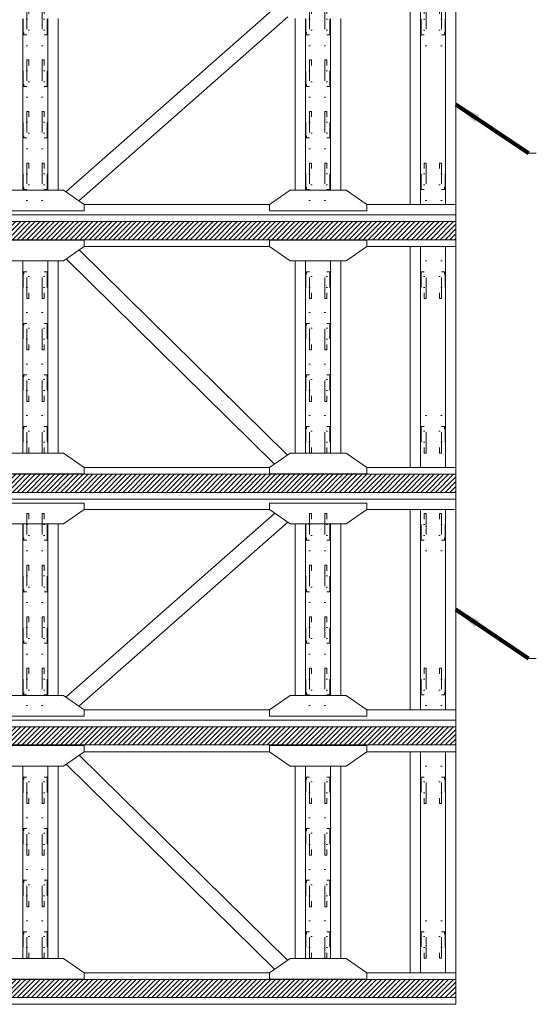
# Model space of a CAD drawing. Header units: millimetres. Extents: x -91343 to -63338, y -767328 to -747548.
# Tile 29 of 42: x -66773 to -65102, y -760061 to -756881. Entities that reach past the tile are written whole.
import ezdxf

# ---------------------------------------------------------------- set-up
doc = ezdxf.new("R2010")
doc.units = ezdxf.units.MM
doc.header["$MEASUREMENT"] = 0
doc.linetypes.add('DGN Style 6', pattern=[753.433768, 0.396127, -158.450845, 277.288979, -158.450845, 0.396127, -158.450845])
doc.styles.add('Style-ENGINEERING_0', font='ENGINEERING.shx')
doc.dimstyles.new('MetricMM', dxfattribs={"dimtxt": 3, "dimasz": 3, "dimexe": 1.5, "dimexo": 1.5, "dimgap": 1.5, "dimtad": 1, "dimdec": 0, "dimzin": 7, "dimtxsty": 'Style-ENGINEERING_0', "dimcen": 0.09, "dimclrd": 1, "dimclre": 1, "dimclrt": 7, "dimadec": 0, "dimazin": 3, "dimtfac": 1, "dimtdec": 0, "dimtofl": 0, "dimtmove": 0, "dimatfit": 3, "dimfxl": 1, "dimtzin": 7, "dimlwd": -1, "dimlwe": 0, "dimarcsym": 0})
pattern_1 = [(45, (-3888.397, 1457.552), (23.33452, -23.33452), [])]
pattern_2 = [(45, (-3888.397, -992.448), (23.33452, -23.33452), [])]

# ---------------------------------------------------------------- blocks, each defined once
blk = doc.blocks.new('*U945')
at = {"color": 7, "linetype": 'DGN Style 6', "lineweight": 0, "flags": 128}
for points in [[(-76.2, 118.5), (76.2, 118.5), (76.2, 113.5), (-76.2, 113.5), (-76.2, 118.5)], [(-181.2, 65), (181.2, 65), (181.2, 85), (-181.2, 85), (-181.2, 65)], [(-181.2, -85), (181.2, -85), (181.2, -65), (-181.2, -65), (-181.2, -85)], [(-76.2, -113.5), (76.2, -113.5), (76.2, -118.5), (-76.2, -118.5), (-76.2, -113.5)]]:
    blk.add_lwpolyline(points, close=True, dxfattribs=at)
for points in [[(76.2, 85), (76.2, 113.5), (-76.2, 113.5), (-76.2, 85)], [(-159, 65), (-159, -65)], [(159, -65), (159, 65)], [(76.2, -85), (76.2, -113.5), (-76.2, -113.5), (-76.2, -85)]]:
    blk.add_lwpolyline(points, dxfattribs=at)
blk = doc.blocks.new('*U946')
at = {"color": 7, "linetype": 'DGN Style 6', "lineweight": 0, "flags": 128}
for points in [[(-76.2, 118.5), (76.2, 118.5), (76.2, 113.5), (-76.2, 113.5), (-76.2, 118.5)], [(-181.2, 65), (181.2, 65), (181.2, 85), (-181.2, 85), (-181.2, 65)], [(-181.2, -85), (181.2, -85), (181.2, -65), (-181.2, -65), (-181.2, -85)], [(-76.2, -113.5), (76.2, -113.5), (76.2, -118.5), (-76.2, -118.5), (-76.2, -113.5)]]:
    blk.add_lwpolyline(points, close=True, dxfattribs=at)
for points in [[(76.2, 85), (76.2, 113.5), (-76.2, 113.5), (-76.2, 85)], [(-159, 65), (-159, -65)], [(159, -65), (159, 65)], [(76.2, -85), (76.2, -113.5), (-76.2, -113.5), (-76.2, -85)]]:
    blk.add_lwpolyline(points, dxfattribs=at)
blk = doc.blocks.new('*U947')
at = {"color": 7, "linetype": 'DGN Style 6', "lineweight": 0, "extrusion": (0, 0, -1), "flags": 128}
for points in [[(76.2, 118.5), (-76.2, 118.5), (-76.2, 113.5), (76.2, 113.5), (76.2, 118.5)], [(181.2, 65), (-181.2, 65), (-181.2, 85), (181.2, 85), (181.2, 65)], [(181.2, -85), (-181.2, -85), (-181.2, -65), (181.2, -65), (181.2, -85)], [(76.2, -113.5), (-76.2, -113.5), (-76.2, -118.5), (76.2, -118.5), (76.2, -113.5)]]:
    blk.add_lwpolyline(points, close=True, dxfattribs=at)
for points in [[(-76.2, 85), (-76.2, 113.5), (76.2, 113.5), (76.2, 85)], [(159, 65), (159, -65)], [(-159, -65), (-159, 65)], [(-76.2, -85), (-76.2, -113.5), (76.2, -113.5), (76.2, -85)]]:
    blk.add_lwpolyline(points, dxfattribs=at)
blk = doc.blocks.new('*U948')
at = {"color": 7, "linetype": 'DGN Style 6', "lineweight": 0, "extrusion": (0, 0, -1), "flags": 128}
for points in [[(76.2, 118.5), (-76.2, 118.5), (-76.2, 113.5), (76.2, 113.5), (76.2, 118.5)], [(181.2, 65), (-181.2, 65), (-181.2, 85), (181.2, 85), (181.2, 65)], [(181.2, -85), (-181.2, -85), (-181.2, -65), (181.2, -65), (181.2, -85)], [(76.2, -113.5), (-76.2, -113.5), (-76.2, -118.5), (76.2, -118.5), (76.2, -113.5)]]:
    blk.add_lwpolyline(points, close=True, dxfattribs=at)
for points in [[(-76.2, 85), (-76.2, 113.5), (76.2, 113.5), (76.2, 85)], [(159, 65), (159, -65)], [(-159, -65), (-159, 65)], [(-76.2, -85), (-76.2, -113.5), (76.2, -113.5), (76.2, -85)]]:
    blk.add_lwpolyline(points, dxfattribs=at)
blk = doc.blocks.new('*U949')
at = {"color": 7, "linetype": 'DGN Style 6', "lineweight": 0, "extrusion": (0, 0, -1), "flags": 128}
for points in [[(76.2, 118.5), (-76.2, 118.5), (-76.2, 113.5), (76.2, 113.5), (76.2, 118.5)], [(181.2, 65), (-181.2, 65), (-181.2, 85), (181.2, 85), (181.2, 65)], [(181.2, -85), (-181.2, -85), (-181.2, -65), (181.2, -65), (181.2, -85)], [(76.2, -113.5), (-76.2, -113.5), (-76.2, -118.5), (76.2, -118.5), (76.2, -113.5)]]:
    blk.add_lwpolyline(points, close=True, dxfattribs=at)
for points in [[(-76.2, 85), (-76.2, 113.5), (76.2, 113.5), (76.2, 85)], [(159, 65), (159, -65)], [(-159, -65), (-159, 65)], [(-76.2, -85), (-76.2, -113.5), (76.2, -113.5), (76.2, -85)]]:
    blk.add_lwpolyline(points, dxfattribs=at)
blk = doc.blocks.new('*U950')
at = {"color": 7, "linetype": 'DGN Style 6', "lineweight": 0, "extrusion": (0, 0, -1), "flags": 128}
for points in [[(76.2, 118.5), (-76.2, 118.5), (-76.2, 113.5), (76.2, 113.5), (76.2, 118.5)], [(181.2, 65), (-181.2, 65), (-181.2, 85), (181.2, 85), (181.2, 65)], [(181.2, -85), (-181.2, -85), (-181.2, -65), (181.2, -65), (181.2, -85)], [(76.2, -113.5), (-76.2, -113.5), (-76.2, -118.5), (76.2, -118.5), (76.2, -113.5)]]:
    blk.add_lwpolyline(points, close=True, dxfattribs=at)
for points in [[(-76.2, 85), (-76.2, 113.5), (76.2, 113.5), (76.2, 85)], [(159, 65), (159, -65)], [(-159, -65), (-159, 65)], [(-76.2, -85), (-76.2, -113.5), (76.2, -113.5), (76.2, -85)]]:
    blk.add_lwpolyline(points, dxfattribs=at)
blk = doc.blocks.new('*U951')
at = {"color": 7, "linetype": 'DGN Style 6', "lineweight": 0, "extrusion": (0, 0, -1), "flags": 128}
for points in [[(76.2, 118.5), (-76.2, 118.5), (-76.2, 113.5), (76.2, 113.5), (76.2, 118.5)], [(181.2, 65), (-181.2, 65), (-181.2, 85), (181.2, 85), (181.2, 65)], [(181.2, -85), (-181.2, -85), (-181.2, -65), (181.2, -65), (181.2, -85)], [(76.2, -113.5), (-76.2, -113.5), (-76.2, -118.5), (76.2, -118.5), (76.2, -113.5)]]:
    blk.add_lwpolyline(points, close=True, dxfattribs=at)
for points in [[(-76.2, 85), (-76.2, 113.5), (76.2, 113.5), (76.2, 85)], [(159, 65), (159, -65)], [(-159, -65), (-159, 65)], [(-76.2, -85), (-76.2, -113.5), (76.2, -113.5), (76.2, -85)]]:
    blk.add_lwpolyline(points, dxfattribs=at)
blk = doc.blocks.new('*U952')
at = {"color": 7, "linetype": 'DGN Style 6', "lineweight": 0, "extrusion": (0, 0, -1), "flags": 128}
for points in [[(76.2, 118.5), (-76.2, 118.5), (-76.2, 113.5), (76.2, 113.5), (76.2, 118.5)], [(181.2, 65), (-181.2, 65), (-181.2, 85), (181.2, 85), (181.2, 65)], [(181.2, -85), (-181.2, -85), (-181.2, -65), (181.2, -65), (181.2, -85)], [(76.2, -113.5), (-76.2, -113.5), (-76.2, -118.5), (76.2, -118.5), (76.2, -113.5)]]:
    blk.add_lwpolyline(points, close=True, dxfattribs=at)
for points in [[(-76.2, 85), (-76.2, 113.5), (76.2, 113.5), (76.2, 85)], [(159, 65), (159, -65)], [(-159, -65), (-159, 65)], [(-76.2, -85), (-76.2, -113.5), (76.2, -113.5), (76.2, -85)]]:
    blk.add_lwpolyline(points, dxfattribs=at)
blk = doc.blocks.new('*U953')
at = {"color": 7, "linetype": 'DGN Style 6', "lineweight": 0, "extrusion": (0, 0, -1), "flags": 128}
for points in [[(76.2, 118.5), (-76.2, 118.5), (-76.2, 113.5), (76.2, 113.5), (76.2, 118.5)], [(181.2, 65), (-181.2, 65), (-181.2, 85), (181.2, 85), (181.2, 65)], [(181.2, -85), (-181.2, -85), (-181.2, -65), (181.2, -65), (181.2, -85)], [(76.2, -113.5), (-76.2, -113.5), (-76.2, -118.5), (76.2, -118.5), (76.2, -113.5)]]:
    blk.add_lwpolyline(points, close=True, dxfattribs=at)
for points in [[(-76.2, 85), (-76.2, 113.5), (76.2, 113.5), (76.2, 85)], [(159, 65), (159, -65)], [(-159, -65), (-159, 65)], [(-76.2, -85), (-76.2, -113.5), (76.2, -113.5), (76.2, -85)]]:
    blk.add_lwpolyline(points, dxfattribs=at)
blk = doc.blocks.new('*U954')
at = {"color": 7, "linetype": 'DGN Style 6', "lineweight": 0, "extrusion": (0, 0, -1), "flags": 128}
for points in [[(76.2, 118.5), (-76.2, 118.5), (-76.2, 113.5), (76.2, 113.5), (76.2, 118.5)], [(181.2, 65), (-181.2, 65), (-181.2, 85), (181.2, 85), (181.2, 65)], [(181.2, -85), (-181.2, -85), (-181.2, -65), (181.2, -65), (181.2, -85)], [(76.2, -113.5), (-76.2, -113.5), (-76.2, -118.5), (76.2, -118.5), (76.2, -113.5)]]:
    blk.add_lwpolyline(points, close=True, dxfattribs=at)
for points in [[(-76.2, 85), (-76.2, 113.5), (76.2, 113.5), (76.2, 85)], [(159, 65), (159, -65)], [(-159, -65), (-159, 65)], [(-76.2, -85), (-76.2, -113.5), (76.2, -113.5), (76.2, -85)]]:
    blk.add_lwpolyline(points, dxfattribs=at)
blk = doc.blocks.new('*U944')
at = {"color": 7, "linetype": 'Continuous', "lineweight": 0}
for p, q in [((4080, -1072.6), (4080, 1072.6)), ((3637, -972.6), (3637, 972.6)), ((3737, -972.6), (3737, 972.6)), ((3980, -972.6), (3980, 972.6)), ((294.3, -847.9), (2323.4, 936.4)), ((-121.5, -832.6), (-121.5, 832.6)), ((121.5, -832.6), (121.5, 832.6)), ((221.5, -832.6), (221.5, 832.6)), ((420.8, -936.5), (2449.9, 847.8)), ((2522.8, -832.6), (2522.8, 832.6)), ((2622.8, -832.6), (2622.8, 832.6)), ((2865.8, -832.6), (2865.8, 832.6)), ((2965.8, -832.6), (2965.8, 832.6)), ((472.5, -972.6), (2271.8, -972.6)), ((4080, -972.6), (3216.8, -972.6)), ((4080, -1072.6), (-4080, -1072.6))]:
    blk.add_line(p, q, dxfattribs=at)
at = {"color": 7, "linetype": 'Continuous', "lineweight": 0, "flags": 128}
for points in [[(472.5, -1032.6), (-472.5, -1032.6), (-472.5, -972.6), (-272.5, -832.6), (272.5, -832.6), (472.5, -972.6), (472.5, -1032.6)], [(3216.8, -1032.6), (2271.8, -1032.6), (2271.8, -972.6), (2471.8, -832.6), (3016.8, -832.6), (3216.8, -972.6), (3216.8, -1032.6)]]:
    blk.add_lwpolyline(points, close=True, dxfattribs=at)
at = {"color": 7, "linetype": 'DGN Style 6', "lineweight": 0, "extrusion": (0, 0, -1), "rotation": 89.99999999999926}
for name, p in [('*U954', (0, 750)), ('*U950', (-2744.2, 750)), ('*U953', (0, 250)), ('*U949', (-2744.2, 250)), ('*U952', (0, -250)), ('*U948', (-2744.2, -250)), ('*U951', (0, -750)), ('*U947', (-2744.2, -750))]:
    blk.add_blockref(name, p, dxfattribs=at)
at = {"color": 7, "linetype": 'DGN Style 6', "lineweight": 0, "rotation": 89.99999999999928}
for name, p in [('*U946', (3858.5, 750)), ('*U945', (3858.5, -750))]:
    blk.add_blockref(name, p, dxfattribs=at)
blk = doc.blocks.new('*U979')
at = {"color": 7, "linetype": 'DGN Style 6', "lineweight": 0, "flags": 128}
for points in [[(-76.2, 118.5), (76.2, 118.5), (76.2, 113.5), (-76.2, 113.5), (-76.2, 118.5)], [(-181.2, 65), (181.2, 65), (181.2, 85), (-181.2, 85), (-181.2, 65)], [(-181.2, -85), (181.2, -85), (181.2, -65), (-181.2, -65), (-181.2, -85)], [(-76.2, -113.5), (76.2, -113.5), (76.2, -118.5), (-76.2, -118.5), (-76.2, -113.5)]]:
    blk.add_lwpolyline(points, close=True, dxfattribs=at)
for points in [[(76.2, 85), (76.2, 113.5), (-76.2, 113.5), (-76.2, 85)], [(-159, 65), (-159, -65)], [(159, -65), (159, 65)], [(76.2, -85), (76.2, -113.5), (-76.2, -113.5), (-76.2, -85)]]:
    blk.add_lwpolyline(points, dxfattribs=at)
blk = doc.blocks.new('*U980')
at = {"color": 7, "linetype": 'DGN Style 6', "lineweight": 0, "flags": 128}
for points in [[(-76.2, 118.5), (76.2, 118.5), (76.2, 113.5), (-76.2, 113.5), (-76.2, 118.5)], [(-181.2, 65), (181.2, 65), (181.2, 85), (-181.2, 85), (-181.2, 65)], [(-181.2, -85), (181.2, -85), (181.2, -65), (-181.2, -65), (-181.2, -85)], [(-76.2, -113.5), (76.2, -113.5), (76.2, -118.5), (-76.2, -118.5), (-76.2, -113.5)]]:
    blk.add_lwpolyline(points, close=True, dxfattribs=at)
for points in [[(76.2, 85), (76.2, 113.5), (-76.2, 113.5), (-76.2, 85)], [(-159, 65), (-159, -65)], [(159, -65), (159, 65)], [(76.2, -85), (76.2, -113.5), (-76.2, -113.5), (-76.2, -85)]]:
    blk.add_lwpolyline(points, dxfattribs=at)
blk = doc.blocks.new('*U981')
at = {"color": 7, "linetype": 'DGN Style 6', "lineweight": 0, "extrusion": (0, 0, -1), "flags": 128}
for points in [[(76.2, 118.5), (-76.2, 118.5), (-76.2, 113.5), (76.2, 113.5), (76.2, 118.5)], [(181.2, 65), (-181.2, 65), (-181.2, 85), (181.2, 85), (181.2, 65)], [(181.2, -85), (-181.2, -85), (-181.2, -65), (181.2, -65), (181.2, -85)], [(76.2, -113.5), (-76.2, -113.5), (-76.2, -118.5), (76.2, -118.5), (76.2, -113.5)]]:
    blk.add_lwpolyline(points, close=True, dxfattribs=at)
for points in [[(-76.2, 85), (-76.2, 113.5), (76.2, 113.5), (76.2, 85)], [(159, 65), (159, -65)], [(-159, -65), (-159, 65)], [(-76.2, -85), (-76.2, -113.5), (76.2, -113.5), (76.2, -85)]]:
    blk.add_lwpolyline(points, dxfattribs=at)
blk = doc.blocks.new('*U982')
at = {"color": 7, "linetype": 'DGN Style 6', "lineweight": 0, "extrusion": (0, 0, -1), "flags": 128}
for points in [[(76.2, 118.5), (-76.2, 118.5), (-76.2, 113.5), (76.2, 113.5), (76.2, 118.5)], [(181.2, 65), (-181.2, 65), (-181.2, 85), (181.2, 85), (181.2, 65)], [(181.2, -85), (-181.2, -85), (-181.2, -65), (181.2, -65), (181.2, -85)], [(76.2, -113.5), (-76.2, -113.5), (-76.2, -118.5), (76.2, -118.5), (76.2, -113.5)]]:
    blk.add_lwpolyline(points, close=True, dxfattribs=at)
for points in [[(-76.2, 85), (-76.2, 113.5), (76.2, 113.5), (76.2, 85)], [(159, 65), (159, -65)], [(-159, -65), (-159, 65)], [(-76.2, -85), (-76.2, -113.5), (76.2, -113.5), (76.2, -85)]]:
    blk.add_lwpolyline(points, dxfattribs=at)
blk = doc.blocks.new('*U983')
at = {"color": 7, "linetype": 'DGN Style 6', "lineweight": 0, "extrusion": (0, 0, -1), "flags": 128}
for points in [[(76.2, 118.5), (-76.2, 118.5), (-76.2, 113.5), (76.2, 113.5), (76.2, 118.5)], [(181.2, 65), (-181.2, 65), (-181.2, 85), (181.2, 85), (181.2, 65)], [(181.2, -85), (-181.2, -85), (-181.2, -65), (181.2, -65), (181.2, -85)], [(76.2, -113.5), (-76.2, -113.5), (-76.2, -118.5), (76.2, -118.5), (76.2, -113.5)]]:
    blk.add_lwpolyline(points, close=True, dxfattribs=at)
for points in [[(-76.2, 85), (-76.2, 113.5), (76.2, 113.5), (76.2, 85)], [(159, 65), (159, -65)], [(-159, -65), (-159, 65)], [(-76.2, -85), (-76.2, -113.5), (76.2, -113.5), (76.2, -85)]]:
    blk.add_lwpolyline(points, dxfattribs=at)
blk = doc.blocks.new('*U984')
at = {"color": 7, "linetype": 'DGN Style 6', "lineweight": 0, "extrusion": (0, 0, -1), "flags": 128}
for points in [[(76.2, 118.5), (-76.2, 118.5), (-76.2, 113.5), (76.2, 113.5), (76.2, 118.5)], [(181.2, 65), (-181.2, 65), (-181.2, 85), (181.2, 85), (181.2, 65)], [(181.2, -85), (-181.2, -85), (-181.2, -65), (181.2, -65), (181.2, -85)], [(76.2, -113.5), (-76.2, -113.5), (-76.2, -118.5), (76.2, -118.5), (76.2, -113.5)]]:
    blk.add_lwpolyline(points, close=True, dxfattribs=at)
for points in [[(-76.2, 85), (-76.2, 113.5), (76.2, 113.5), (76.2, 85)], [(159, 65), (159, -65)], [(-159, -65), (-159, 65)], [(-76.2, -85), (-76.2, -113.5), (76.2, -113.5), (76.2, -85)]]:
    blk.add_lwpolyline(points, dxfattribs=at)
blk = doc.blocks.new('*U985')
at = {"color": 7, "linetype": 'DGN Style 6', "lineweight": 0, "extrusion": (0, 0, -1), "flags": 128}
for points in [[(76.2, 118.5), (-76.2, 118.5), (-76.2, 113.5), (76.2, 113.5), (76.2, 118.5)], [(181.2, 65), (-181.2, 65), (-181.2, 85), (181.2, 85), (181.2, 65)], [(181.2, -85), (-181.2, -85), (-181.2, -65), (181.2, -65), (181.2, -85)], [(76.2, -113.5), (-76.2, -113.5), (-76.2, -118.5), (76.2, -118.5), (76.2, -113.5)]]:
    blk.add_lwpolyline(points, close=True, dxfattribs=at)
for points in [[(-76.2, 85), (-76.2, 113.5), (76.2, 113.5), (76.2, 85)], [(159, 65), (159, -65)], [(-159, -65), (-159, 65)], [(-76.2, -85), (-76.2, -113.5), (76.2, -113.5), (76.2, -85)]]:
    blk.add_lwpolyline(points, dxfattribs=at)
blk = doc.blocks.new('*U986')
at = {"color": 7, "linetype": 'DGN Style 6', "lineweight": 0, "extrusion": (0, 0, -1), "flags": 128}
for points in [[(76.2, 118.5), (-76.2, 118.5), (-76.2, 113.5), (76.2, 113.5), (76.2, 118.5)], [(181.2, 65), (-181.2, 65), (-181.2, 85), (181.2, 85), (181.2, 65)], [(181.2, -85), (-181.2, -85), (-181.2, -65), (181.2, -65), (181.2, -85)], [(76.2, -113.5), (-76.2, -113.5), (-76.2, -118.5), (76.2, -118.5), (76.2, -113.5)]]:
    blk.add_lwpolyline(points, close=True, dxfattribs=at)
for points in [[(-76.2, 85), (-76.2, 113.5), (76.2, 113.5), (76.2, 85)], [(159, 65), (159, -65)], [(-159, -65), (-159, 65)], [(-76.2, -85), (-76.2, -113.5), (76.2, -113.5), (76.2, -85)]]:
    blk.add_lwpolyline(points, dxfattribs=at)
blk = doc.blocks.new('*U987')
at = {"color": 7, "linetype": 'DGN Style 6', "lineweight": 0, "extrusion": (0, 0, -1), "flags": 128}
for points in [[(76.2, 118.5), (-76.2, 118.5), (-76.2, 113.5), (76.2, 113.5), (76.2, 118.5)], [(181.2, 65), (-181.2, 65), (-181.2, 85), (181.2, 85), (181.2, 65)], [(181.2, -85), (-181.2, -85), (-181.2, -65), (181.2, -65), (181.2, -85)], [(76.2, -113.5), (-76.2, -113.5), (-76.2, -118.5), (76.2, -118.5), (76.2, -113.5)]]:
    blk.add_lwpolyline(points, close=True, dxfattribs=at)
for points in [[(-76.2, 85), (-76.2, 113.5), (76.2, 113.5), (76.2, 85)], [(159, 65), (159, -65)], [(-159, -65), (-159, 65)], [(-76.2, -85), (-76.2, -113.5), (76.2, -113.5), (76.2, -85)]]:
    blk.add_lwpolyline(points, dxfattribs=at)
blk = doc.blocks.new('*U988')
at = {"color": 7, "linetype": 'DGN Style 6', "lineweight": 0, "extrusion": (0, 0, -1), "flags": 128}
for points in [[(76.2, 118.5), (-76.2, 118.5), (-76.2, 113.5), (76.2, 113.5), (76.2, 118.5)], [(181.2, 65), (-181.2, 65), (-181.2, 85), (181.2, 85), (181.2, 65)], [(181.2, -85), (-181.2, -85), (-181.2, -65), (181.2, -65), (181.2, -85)], [(76.2, -113.5), (-76.2, -113.5), (-76.2, -118.5), (76.2, -118.5), (76.2, -113.5)]]:
    blk.add_lwpolyline(points, close=True, dxfattribs=at)
for points in [[(-76.2, 85), (-76.2, 113.5), (76.2, 113.5), (76.2, 85)], [(159, 65), (159, -65)], [(-159, -65), (-159, 65)], [(-76.2, -85), (-76.2, -113.5), (76.2, -113.5), (76.2, -85)]]:
    blk.add_lwpolyline(points, dxfattribs=at)
blk = doc.blocks.new('*U978')
at = {"color": 7, "linetype": 'Continuous', "lineweight": 0}
for p, q in [((-4080, 1072.6), (4080, 1072.6)), ((4080, -1072.6), (4080, 1072.6)), ((472.5, 972.6), (2271.8, 972.6)), ((3216.8, 972.6), (4080, 972.6)), ((3637, -972.6), (3637, 972.6)), ((3737, -972.6), (3737, 972.6)), ((3980, -972.6), (3980, 972.6)), ((294.3, -847.9), (2323.4, 936.4)), ((-121.5, -832.6), (-121.5, 832.6)), ((121.5, -832.6), (121.5, 832.6)), ((221.5, -832.6), (221.5, 832.6)), ((420.8, -936.5), (2449.9, 847.8)), ((2522.8, -832.6), (2522.8, 832.6)), ((2622.8, -832.6), (2622.8, 832.6)), ((2865.8, -832.6), (2865.8, 832.6)), ((2965.8, -832.6), (2965.8, 832.6)), ((472.5, -972.6), (2271.8, -972.6)), ((4080, -972.6), (3216.8, -972.6)), ((4080, -1072.6), (-4080, -1072.6))]:
    blk.add_line(p, q, dxfattribs=at)
at = {"color": 7, "linetype": 'Continuous', "lineweight": 0, "flags": 128}
for points in [[(472.5, 1032.6), (-472.5, 1032.6), (-472.5, 972.6), (-272.5, 832.6), (272.5, 832.6), (472.5, 972.6), (472.5, 1032.6)], [(3216.8, 1032.6), (2271.8, 1032.6), (2271.8, 972.6), (2471.8, 832.6), (3016.8, 832.6), (3216.8, 972.6), (3216.8, 1032.6)], [(472.5, -1032.6), (-472.5, -1032.6), (-472.5, -972.6), (-272.5, -832.6), (272.5, -832.6), (472.5, -972.6), (472.5, -1032.6)], [(3216.8, -1032.6), (2271.8, -1032.6), (2271.8, -972.6), (2471.8, -832.6), (3016.8, -832.6), (3216.8, -972.6), (3216.8, -1032.6)]]:
    blk.add_lwpolyline(points, close=True, dxfattribs=at)
at = {"color": 7, "linetype": 'DGN Style 6', "lineweight": 0, "extrusion": (0, 0, -1), "rotation": 89.99999999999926}
for name, p in [('*U988', (0, 750)), ('*U984', (-2744.2, 750)), ('*U987', (0, 250)), ('*U983', (-2744.2, 250)), ('*U986', (0, -250)), ('*U982', (-2744.2, -250)), ('*U985', (0, -750)), ('*U981', (-2744.2, -750))]:
    blk.add_blockref(name, p, dxfattribs=at)
at = {"color": 7, "linetype": 'DGN Style 6', "lineweight": 0, "rotation": 89.99999999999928}
for name, p in [('*U980', (3858.5, 750)), ('*U979', (3858.5, -750))]:
    blk.add_blockref(name, p, dxfattribs=at)
blk = doc.blocks.new('*U1002')
at = {"color": 7, "linetype": 'DGN Style 6', "lineweight": 0, "extrusion": (0, 0, -1), "flags": 128}
for points in [[(76.2, 118.5), (-76.2, 118.5), (-76.2, 113.5), (76.2, 113.5), (76.2, 118.5)], [(181.2, 65), (-181.2, 65), (-181.2, 85), (181.2, 85), (181.2, 65)], [(181.2, -85), (-181.2, -85), (-181.2, -65), (181.2, -65), (181.2, -85)], [(76.2, -113.5), (-76.2, -113.5), (-76.2, -118.5), (76.2, -118.5), (76.2, -113.5)]]:
    blk.add_lwpolyline(points, close=True, dxfattribs=at)
for points in [[(-76.2, 85), (-76.2, 113.5), (76.2, 113.5), (76.2, 85)], [(159, 65), (159, -65)], [(-159, -65), (-159, 65)], [(-76.2, -85), (-76.2, -113.5), (76.2, -113.5), (76.2, -85)]]:
    blk.add_lwpolyline(points, dxfattribs=at)
blk = doc.blocks.new('*U1003')
at = {"color": 7, "linetype": 'DGN Style 6', "lineweight": 0, "extrusion": (0, 0, -1), "flags": 128}
for points in [[(76.2, 118.5), (-76.2, 118.5), (-76.2, 113.5), (76.2, 113.5), (76.2, 118.5)], [(181.2, 65), (-181.2, 65), (-181.2, 85), (181.2, 85), (181.2, 65)], [(181.2, -85), (-181.2, -85), (-181.2, -65), (181.2, -65), (181.2, -85)], [(76.2, -113.5), (-76.2, -113.5), (-76.2, -118.5), (76.2, -118.5), (76.2, -113.5)]]:
    blk.add_lwpolyline(points, close=True, dxfattribs=at)
for points in [[(-76.2, 85), (-76.2, 113.5), (76.2, 113.5), (76.2, 85)], [(159, 65), (159, -65)], [(-159, -65), (-159, 65)], [(-76.2, -85), (-76.2, -113.5), (76.2, -113.5), (76.2, -85)]]:
    blk.add_lwpolyline(points, dxfattribs=at)
blk = doc.blocks.new('*U1004')
at = {"color": 7, "linetype": 'DGN Style 6', "lineweight": 0, "flags": 128}
for points in [[(-76.2, 118.5), (76.2, 118.5), (76.2, 113.5), (-76.2, 113.5), (-76.2, 118.5)], [(-181.2, 65), (181.2, 65), (181.2, 85), (-181.2, 85), (-181.2, 65)], [(-181.2, -85), (181.2, -85), (181.2, -65), (-181.2, -65), (-181.2, -85)], [(-76.2, -113.5), (76.2, -113.5), (76.2, -118.5), (-76.2, -118.5), (-76.2, -113.5)]]:
    blk.add_lwpolyline(points, close=True, dxfattribs=at)
for points in [[(76.2, 85), (76.2, 113.5), (-76.2, 113.5), (-76.2, 85)], [(-159, 65), (-159, -65)], [(159, -65), (159, 65)], [(76.2, -85), (76.2, -113.5), (-76.2, -113.5), (-76.2, -85)]]:
    blk.add_lwpolyline(points, dxfattribs=at)
blk = doc.blocks.new('*U1005')
at = {"color": 7, "linetype": 'DGN Style 6', "lineweight": 0, "flags": 128}
for points in [[(-76.2, 118.5), (76.2, 118.5), (76.2, 113.5), (-76.2, 113.5), (-76.2, 118.5)], [(-181.2, 65), (181.2, 65), (181.2, 85), (-181.2, 85), (-181.2, 65)], [(-181.2, -85), (181.2, -85), (181.2, -65), (-181.2, -65), (-181.2, -85)], [(-76.2, -113.5), (76.2, -113.5), (76.2, -118.5), (-76.2, -118.5), (-76.2, -113.5)]]:
    blk.add_lwpolyline(points, close=True, dxfattribs=at)
for points in [[(76.2, 85), (76.2, 113.5), (-76.2, 113.5), (-76.2, 85)], [(-159, 65), (-159, -65)], [(159, -65), (159, 65)], [(76.2, -85), (76.2, -113.5), (-76.2, -113.5), (-76.2, -85)]]:
    blk.add_lwpolyline(points, dxfattribs=at)
blk = doc.blocks.new('*U1006')
at = {"color": 7, "linetype": 'DGN Style 6', "lineweight": 0, "flags": 128}
for points in [[(-76.2, 118.5), (76.2, 118.5), (76.2, 113.5), (-76.2, 113.5), (-76.2, 118.5)], [(-181.2, 65), (181.2, 65), (181.2, 85), (-181.2, 85), (-181.2, 65)], [(-181.2, -85), (181.2, -85), (181.2, -65), (-181.2, -65), (-181.2, -85)], [(-76.2, -113.5), (76.2, -113.5), (76.2, -118.5), (-76.2, -118.5), (-76.2, -113.5)]]:
    blk.add_lwpolyline(points, close=True, dxfattribs=at)
for points in [[(76.2, 85), (76.2, 113.5), (-76.2, 113.5), (-76.2, 85)], [(-159, 65), (-159, -65)], [(159, -65), (159, 65)], [(76.2, -85), (76.2, -113.5), (-76.2, -113.5), (-76.2, -85)]]:
    blk.add_lwpolyline(points, dxfattribs=at)
blk = doc.blocks.new('*U1007')
at = {"color": 7, "linetype": 'DGN Style 6', "lineweight": 0, "flags": 128}
for points in [[(-76.2, 118.5), (76.2, 118.5), (76.2, 113.5), (-76.2, 113.5), (-76.2, 118.5)], [(-181.2, 65), (181.2, 65), (181.2, 85), (-181.2, 85), (-181.2, 65)], [(-181.2, -85), (181.2, -85), (181.2, -65), (-181.2, -65), (-181.2, -85)], [(-76.2, -113.5), (76.2, -113.5), (76.2, -118.5), (-76.2, -118.5), (-76.2, -113.5)]]:
    blk.add_lwpolyline(points, close=True, dxfattribs=at)
for points in [[(76.2, 85), (76.2, 113.5), (-76.2, 113.5), (-76.2, 85)], [(-159, 65), (-159, -65)], [(159, -65), (159, 65)], [(76.2, -85), (76.2, -113.5), (-76.2, -113.5), (-76.2, -85)]]:
    blk.add_lwpolyline(points, dxfattribs=at)
blk = doc.blocks.new('*U1008')
at = {"color": 7, "linetype": 'DGN Style 6', "lineweight": 0, "flags": 128}
for points in [[(-76.2, 118.5), (76.2, 118.5), (76.2, 113.5), (-76.2, 113.5), (-76.2, 118.5)], [(-181.2, 65), (181.2, 65), (181.2, 85), (-181.2, 85), (-181.2, 65)], [(-181.2, -85), (181.2, -85), (181.2, -65), (-181.2, -65), (-181.2, -85)], [(-76.2, -113.5), (76.2, -113.5), (76.2, -118.5), (-76.2, -118.5), (-76.2, -113.5)]]:
    blk.add_lwpolyline(points, close=True, dxfattribs=at)
for points in [[(76.2, 85), (76.2, 113.5), (-76.2, 113.5), (-76.2, 85)], [(-159, 65), (-159, -65)], [(159, -65), (159, 65)], [(76.2, -85), (76.2, -113.5), (-76.2, -113.5), (-76.2, -85)]]:
    blk.add_lwpolyline(points, dxfattribs=at)
blk = doc.blocks.new('*U1009')
at = {"color": 7, "linetype": 'DGN Style 6', "lineweight": 0, "flags": 128}
for points in [[(-76.2, 118.5), (76.2, 118.5), (76.2, 113.5), (-76.2, 113.5), (-76.2, 118.5)], [(-181.2, 65), (181.2, 65), (181.2, 85), (-181.2, 85), (-181.2, 65)], [(-181.2, -85), (181.2, -85), (181.2, -65), (-181.2, -65), (-181.2, -85)], [(-76.2, -113.5), (76.2, -113.5), (76.2, -118.5), (-76.2, -118.5), (-76.2, -113.5)]]:
    blk.add_lwpolyline(points, close=True, dxfattribs=at)
for points in [[(76.2, 85), (76.2, 113.5), (-76.2, 113.5), (-76.2, 85)], [(-159, 65), (-159, -65)], [(159, -65), (159, 65)], [(76.2, -85), (76.2, -113.5), (-76.2, -113.5), (-76.2, -85)]]:
    blk.add_lwpolyline(points, dxfattribs=at)
blk = doc.blocks.new('*U1010')
at = {"color": 7, "linetype": 'DGN Style 6', "lineweight": 0, "flags": 128}
for points in [[(-76.2, 118.5), (76.2, 118.5), (76.2, 113.5), (-76.2, 113.5), (-76.2, 118.5)], [(-181.2, 65), (181.2, 65), (181.2, 85), (-181.2, 85), (-181.2, 65)], [(-181.2, -85), (181.2, -85), (181.2, -65), (-181.2, -65), (-181.2, -85)], [(-76.2, -113.5), (76.2, -113.5), (76.2, -118.5), (-76.2, -118.5), (-76.2, -113.5)]]:
    blk.add_lwpolyline(points, close=True, dxfattribs=at)
for points in [[(76.2, 85), (76.2, 113.5), (-76.2, 113.5), (-76.2, 85)], [(-159, 65), (-159, -65)], [(159, -65), (159, 65)], [(76.2, -85), (76.2, -113.5), (-76.2, -113.5), (-76.2, -85)]]:
    blk.add_lwpolyline(points, dxfattribs=at)
blk = doc.blocks.new('*U1011')
at = {"color": 7, "linetype": 'DGN Style 6', "lineweight": 0, "flags": 128}
for points in [[(-76.2, 118.5), (76.2, 118.5), (76.2, 113.5), (-76.2, 113.5), (-76.2, 118.5)], [(-181.2, 65), (181.2, 65), (181.2, 85), (-181.2, 85), (-181.2, 65)], [(-181.2, -85), (181.2, -85), (181.2, -65), (-181.2, -65), (-181.2, -85)], [(-76.2, -113.5), (76.2, -113.5), (76.2, -118.5), (-76.2, -118.5), (-76.2, -113.5)]]:
    blk.add_lwpolyline(points, close=True, dxfattribs=at)
for points in [[(76.2, 85), (76.2, 113.5), (-76.2, 113.5), (-76.2, 85)], [(-159, 65), (-159, -65)], [(159, -65), (159, 65)], [(76.2, -85), (76.2, -113.5), (-76.2, -113.5), (-76.2, -85)]]:
    blk.add_lwpolyline(points, dxfattribs=at)
blk = doc.blocks.new('*U995')
at = {"linetype": 'DGN Style 6', "lineweight": 0}
h = blk.add_hatch(dxfattribs=at)
h.set_pattern_fill('HATCH', color=5, style=0, pattern_type=2)
h.set_pattern_definition(pattern_1)
h.paths.add_polyline_path([(-4080, 1312.5), (4080, 1312.5), (4080, 1137.5), (-4080, 1137.5)])
h = blk.add_hatch(dxfattribs=at)
h.set_pattern_fill('HATCH', color=5, style=0, pattern_type=2)
h.set_pattern_definition(pattern_2)
h.paths.add_polyline_path([(-4080, -1137.5), (4080, -1137.5), (4080, -1312.5), (-4080, -1312.5)])
at = {"color": 7, "linetype": 'Continuous', "lineweight": 0}
for p, q in [((4080, 1377.4), (-4080, 1377.4)), ((4080, 1377.4), (4080, -1377.4)), ((2271.7, 1072.6), (472.5, 1072.6)), ((4080, 1072.6), (3216.7, 1072.6)), ((3637, 1072.6), (3637, -1072.6)), ((3737, 1072.6), (3737, -1072.6)), ((3980, 1072.6), (3980, -1072.6)), ((423.3, 1038.2), (2445.8, -950.7)), ((-121.5, 932.6), (-121.5, -932.6)), ((121.5, 932.6), (121.5, -932.6)), ((221.5, 932.6), (221.5, -932.6)), ((298.4, 950.7), (2320.8, -1038.2)), ((2522.7, 932.6), (2522.7, -932.6)), ((2622.7, 932.6), (2622.7, -932.6)), ((2865.7, 932.6), (2865.7, -932.6)), ((2965.7, 932.6), (2965.7, -932.6)), ((2271.7, -1072.6), (472.5, -1072.6)), ((3216.7, -1072.6), (4080, -1072.6)), ((4080, -1377.4), (-4080, -1377.4))]:
    blk.add_line(p, q, dxfattribs=at)
at = {"color": 5, "linetype": 'Continuous', "lineweight": 0, "flags": 128}
for points in [[(-4080, 1312.5), (4080, 1312.5), (4080, 1137.5), (-4080, 1137.5), (-4080, 1312.5)], [(-4080, -1137.5), (4080, -1137.5), (4080, -1312.5), (-4080, -1312.5), (-4080, -1137.5)]]:
    blk.add_lwpolyline(points, close=True, dxfattribs=at)
at = {"color": 7, "linetype": 'Continuous', "lineweight": 0, "flags": 128}
for points in [[(-472.5, 1132.6), (472.5, 1132.6), (472.5, 1072.6), (272.5, 932.6), (-272.5, 932.6), (-472.5, 1072.6), (-472.5, 1132.6)], [(3216.7, 1132.6), (2271.7, 1132.6), (2271.7, 1072.6), (2471.7, 932.6), (3016.7, 932.6), (3216.7, 1072.6), (3216.7, 1132.6)], [(-472.5, -1132.6), (472.5, -1132.6), (472.5, -1072.6), (272.5, -932.6), (-272.5, -932.6), (-472.5, -1072.6), (-472.5, -1132.6)], [(3216.7, -1132.6), (2271.7, -1132.6), (2271.7, -1072.6), (2471.7, -932.6), (3016.7, -932.6), (3216.7, -1072.6), (3216.7, -1132.6)]]:
    blk.add_lwpolyline(points, close=True, dxfattribs=at)
at = {"color": 7, "linetype": 'DGN Style 6', "lineweight": 0, "rotation": 269.9999999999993}
for name, p in [('*U1004', (-0.1, 750)), ('*U1008', (2744.2, 750)), ('*U1005', (-0.1, 250)), ('*U1009', (2744.2, 250)), ('*U1006', (-0.1, -250)), ('*U1010', (2744.2, -250)), ('*U1007', (-0.1, -750)), ('*U1011', (2744.2, -750))]:
    blk.add_blockref(name, p, dxfattribs=at)
at = {"color": 7, "linetype": 'DGN Style 6', "lineweight": 0, "extrusion": (0, 0, -1), "rotation": 269.9999999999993}
for name, p in [('*U1002', (-3858.5, 750)), ('*U1003', (-3858.5, -750))]:
    blk.add_blockref(name, p, dxfattribs=at)
blk = doc.blocks.new('*U1036')
at = {"color": 7, "linetype": 'DGN Style 6', "lineweight": 0, "extrusion": (0, 0, -1), "flags": 128}
for points in [[(76.2, 118.5), (-76.2, 118.5), (-76.2, 113.5), (76.2, 113.5), (76.2, 118.5)], [(181.2, 65), (-181.2, 65), (-181.2, 85), (181.2, 85), (181.2, 65)], [(181.2, -85), (-181.2, -85), (-181.2, -65), (181.2, -65), (181.2, -85)], [(76.2, -113.5), (-76.2, -113.5), (-76.2, -118.5), (76.2, -118.5), (76.2, -113.5)]]:
    blk.add_lwpolyline(points, close=True, dxfattribs=at)
for points in [[(-76.2, 85), (-76.2, 113.5), (76.2, 113.5), (76.2, 85)], [(159, 65), (159, -65)], [(-159, -65), (-159, 65)], [(-76.2, -85), (-76.2, -113.5), (76.2, -113.5), (76.2, -85)]]:
    blk.add_lwpolyline(points, dxfattribs=at)
blk = doc.blocks.new('*U1037')
at = {"color": 7, "linetype": 'DGN Style 6', "lineweight": 0, "extrusion": (0, 0, -1), "flags": 128}
for points in [[(76.2, 118.5), (-76.2, 118.5), (-76.2, 113.5), (76.2, 113.5), (76.2, 118.5)], [(181.2, 65), (-181.2, 65), (-181.2, 85), (181.2, 85), (181.2, 65)], [(181.2, -85), (-181.2, -85), (-181.2, -65), (181.2, -65), (181.2, -85)], [(76.2, -113.5), (-76.2, -113.5), (-76.2, -118.5), (76.2, -118.5), (76.2, -113.5)]]:
    blk.add_lwpolyline(points, close=True, dxfattribs=at)
for points in [[(-76.2, 85), (-76.2, 113.5), (76.2, 113.5), (76.2, 85)], [(159, 65), (159, -65)], [(-159, -65), (-159, 65)], [(-76.2, -85), (-76.2, -113.5), (76.2, -113.5), (76.2, -85)]]:
    blk.add_lwpolyline(points, dxfattribs=at)
blk = doc.blocks.new('*U1038')
at = {"color": 7, "linetype": 'DGN Style 6', "lineweight": 0, "flags": 128}
for points in [[(-76.2, 118.5), (76.2, 118.5), (76.2, 113.5), (-76.2, 113.5), (-76.2, 118.5)], [(-181.2, 65), (181.2, 65), (181.2, 85), (-181.2, 85), (-181.2, 65)], [(-181.2, -85), (181.2, -85), (181.2, -65), (-181.2, -65), (-181.2, -85)], [(-76.2, -113.5), (76.2, -113.5), (76.2, -118.5), (-76.2, -118.5), (-76.2, -113.5)]]:
    blk.add_lwpolyline(points, close=True, dxfattribs=at)
for points in [[(76.2, 85), (76.2, 113.5), (-76.2, 113.5), (-76.2, 85)], [(-159, 65), (-159, -65)], [(159, -65), (159, 65)], [(76.2, -85), (76.2, -113.5), (-76.2, -113.5), (-76.2, -85)]]:
    blk.add_lwpolyline(points, dxfattribs=at)
blk = doc.blocks.new('*U1039')
at = {"color": 7, "linetype": 'DGN Style 6', "lineweight": 0, "flags": 128}
for points in [[(-76.2, 118.5), (76.2, 118.5), (76.2, 113.5), (-76.2, 113.5), (-76.2, 118.5)], [(-181.2, 65), (181.2, 65), (181.2, 85), (-181.2, 85), (-181.2, 65)], [(-181.2, -85), (181.2, -85), (181.2, -65), (-181.2, -65), (-181.2, -85)], [(-76.2, -113.5), (76.2, -113.5), (76.2, -118.5), (-76.2, -118.5), (-76.2, -113.5)]]:
    blk.add_lwpolyline(points, close=True, dxfattribs=at)
for points in [[(76.2, 85), (76.2, 113.5), (-76.2, 113.5), (-76.2, 85)], [(-159, 65), (-159, -65)], [(159, -65), (159, 65)], [(76.2, -85), (76.2, -113.5), (-76.2, -113.5), (-76.2, -85)]]:
    blk.add_lwpolyline(points, dxfattribs=at)
blk = doc.blocks.new('*U1040')
at = {"color": 7, "linetype": 'DGN Style 6', "lineweight": 0, "flags": 128}
for points in [[(-76.2, 118.5), (76.2, 118.5), (76.2, 113.5), (-76.2, 113.5), (-76.2, 118.5)], [(-181.2, 65), (181.2, 65), (181.2, 85), (-181.2, 85), (-181.2, 65)], [(-181.2, -85), (181.2, -85), (181.2, -65), (-181.2, -65), (-181.2, -85)], [(-76.2, -113.5), (76.2, -113.5), (76.2, -118.5), (-76.2, -118.5), (-76.2, -113.5)]]:
    blk.add_lwpolyline(points, close=True, dxfattribs=at)
for points in [[(76.2, 85), (76.2, 113.5), (-76.2, 113.5), (-76.2, 85)], [(-159, 65), (-159, -65)], [(159, -65), (159, 65)], [(76.2, -85), (76.2, -113.5), (-76.2, -113.5), (-76.2, -85)]]:
    blk.add_lwpolyline(points, dxfattribs=at)
blk = doc.blocks.new('*U1041')
at = {"color": 7, "linetype": 'DGN Style 6', "lineweight": 0, "flags": 128}
for points in [[(-76.2, 118.5), (76.2, 118.5), (76.2, 113.5), (-76.2, 113.5), (-76.2, 118.5)], [(-181.2, 65), (181.2, 65), (181.2, 85), (-181.2, 85), (-181.2, 65)], [(-181.2, -85), (181.2, -85), (181.2, -65), (-181.2, -65), (-181.2, -85)], [(-76.2, -113.5), (76.2, -113.5), (76.2, -118.5), (-76.2, -118.5), (-76.2, -113.5)]]:
    blk.add_lwpolyline(points, close=True, dxfattribs=at)
for points in [[(76.2, 85), (76.2, 113.5), (-76.2, 113.5), (-76.2, 85)], [(-159, 65), (-159, -65)], [(159, -65), (159, 65)], [(76.2, -85), (76.2, -113.5), (-76.2, -113.5), (-76.2, -85)]]:
    blk.add_lwpolyline(points, dxfattribs=at)
blk = doc.blocks.new('*U1042')
at = {"color": 7, "linetype": 'DGN Style 6', "lineweight": 0, "flags": 128}
for points in [[(-76.2, 118.5), (76.2, 118.5), (76.2, 113.5), (-76.2, 113.5), (-76.2, 118.5)], [(-181.2, 65), (181.2, 65), (181.2, 85), (-181.2, 85), (-181.2, 65)], [(-181.2, -85), (181.2, -85), (181.2, -65), (-181.2, -65), (-181.2, -85)], [(-76.2, -113.5), (76.2, -113.5), (76.2, -118.5), (-76.2, -118.5), (-76.2, -113.5)]]:
    blk.add_lwpolyline(points, close=True, dxfattribs=at)
for points in [[(76.2, 85), (76.2, 113.5), (-76.2, 113.5), (-76.2, 85)], [(-159, 65), (-159, -65)], [(159, -65), (159, 65)], [(76.2, -85), (76.2, -113.5), (-76.2, -113.5), (-76.2, -85)]]:
    blk.add_lwpolyline(points, dxfattribs=at)
blk = doc.blocks.new('*U1043')
at = {"color": 7, "linetype": 'DGN Style 6', "lineweight": 0, "flags": 128}
for points in [[(-76.2, 118.5), (76.2, 118.5), (76.2, 113.5), (-76.2, 113.5), (-76.2, 118.5)], [(-181.2, 65), (181.2, 65), (181.2, 85), (-181.2, 85), (-181.2, 65)], [(-181.2, -85), (181.2, -85), (181.2, -65), (-181.2, -65), (-181.2, -85)], [(-76.2, -113.5), (76.2, -113.5), (76.2, -118.5), (-76.2, -118.5), (-76.2, -113.5)]]:
    blk.add_lwpolyline(points, close=True, dxfattribs=at)
for points in [[(76.2, 85), (76.2, 113.5), (-76.2, 113.5), (-76.2, 85)], [(-159, 65), (-159, -65)], [(159, -65), (159, 65)], [(76.2, -85), (76.2, -113.5), (-76.2, -113.5), (-76.2, -85)]]:
    blk.add_lwpolyline(points, dxfattribs=at)
blk = doc.blocks.new('*U1044')
at = {"color": 7, "linetype": 'DGN Style 6', "lineweight": 0, "flags": 128}
for points in [[(-76.2, 118.5), (76.2, 118.5), (76.2, 113.5), (-76.2, 113.5), (-76.2, 118.5)], [(-181.2, 65), (181.2, 65), (181.2, 85), (-181.2, 85), (-181.2, 65)], [(-181.2, -85), (181.2, -85), (181.2, -65), (-181.2, -65), (-181.2, -85)], [(-76.2, -113.5), (76.2, -113.5), (76.2, -118.5), (-76.2, -118.5), (-76.2, -113.5)]]:
    blk.add_lwpolyline(points, close=True, dxfattribs=at)
for points in [[(76.2, 85), (76.2, 113.5), (-76.2, 113.5), (-76.2, 85)], [(-159, 65), (-159, -65)], [(159, -65), (159, 65)], [(76.2, -85), (76.2, -113.5), (-76.2, -113.5), (-76.2, -85)]]:
    blk.add_lwpolyline(points, dxfattribs=at)
blk = doc.blocks.new('*U1045')
at = {"color": 7, "linetype": 'DGN Style 6', "lineweight": 0, "flags": 128}
for points in [[(-76.2, 118.5), (76.2, 118.5), (76.2, 113.5), (-76.2, 113.5), (-76.2, 118.5)], [(-181.2, 65), (181.2, 65), (181.2, 85), (-181.2, 85), (-181.2, 65)], [(-181.2, -85), (181.2, -85), (181.2, -65), (-181.2, -65), (-181.2, -85)], [(-76.2, -113.5), (76.2, -113.5), (76.2, -118.5), (-76.2, -118.5), (-76.2, -113.5)]]:
    blk.add_lwpolyline(points, close=True, dxfattribs=at)
for points in [[(76.2, 85), (76.2, 113.5), (-76.2, 113.5), (-76.2, 85)], [(-159, 65), (-159, -65)], [(159, -65), (159, 65)], [(76.2, -85), (76.2, -113.5), (-76.2, -113.5), (-76.2, -85)]]:
    blk.add_lwpolyline(points, dxfattribs=at)
blk = doc.blocks.new('*U1029')
at = {"linetype": 'DGN Style 6', "lineweight": 0}
h = blk.add_hatch(dxfattribs=at)
h.set_pattern_fill('HATCH', color=5, style=0, pattern_type=2)
h.set_pattern_definition(pattern_1)
h.paths.add_polyline_path([(-4080, 1312.5), (4080, 1312.5), (4080, 1137.5), (-4080, 1137.5)])
h = blk.add_hatch(dxfattribs=at)
h.set_pattern_fill('HATCH', color=5, style=0, pattern_type=2)
h.set_pattern_definition(pattern_2)
h.paths.add_polyline_path([(-4080, -1137.5), (4080, -1137.5), (4080, -1312.5), (-4080, -1312.5)])
at = {"color": 7, "linetype": 'Continuous', "lineweight": 0}
for p, q in [((4080, 1377.4), (-4080, 1377.4)), ((4080, 1377.4), (4080, -1377.4)), ((2271.7, 1072.6), (472.5, 1072.6)), ((4080, 1072.6), (3216.7, 1072.6)), ((3637, 1072.6), (3637, -1072.6)), ((3737, 1072.6), (3737, -1072.6)), ((3980, 1072.6), (3980, -1072.6)), ((423.3, 1038.2), (2445.8, -950.7)), ((-121.5, 932.6), (-121.5, -932.6)), ((121.5, 932.6), (121.5, -932.6)), ((221.5, 932.6), (221.5, -932.6)), ((298.4, 950.7), (2320.8, -1038.2)), ((2522.7, 932.6), (2522.7, -932.6)), ((2622.7, 932.6), (2622.7, -932.6)), ((2865.7, 932.6), (2865.7, -932.6)), ((2965.7, 932.6), (2965.7, -932.6)), ((2271.7, -1072.6), (472.5, -1072.6)), ((3216.7, -1072.6), (4080, -1072.6)), ((4080, -1377.4), (-4080, -1377.4))]:
    blk.add_line(p, q, dxfattribs=at)
at = {"color": 5, "linetype": 'Continuous', "lineweight": 0, "flags": 128}
for points in [[(-4080, 1312.5), (4080, 1312.5), (4080, 1137.5), (-4080, 1137.5), (-4080, 1312.5)], [(-4080, -1137.5), (4080, -1137.5), (4080, -1312.5), (-4080, -1312.5), (-4080, -1137.5)]]:
    blk.add_lwpolyline(points, close=True, dxfattribs=at)
at = {"color": 7, "linetype": 'Continuous', "lineweight": 0, "flags": 128}
for points in [[(-472.5, 1132.6), (472.5, 1132.6), (472.5, 1072.6), (272.5, 932.6), (-272.5, 932.6), (-472.5, 1072.6), (-472.5, 1132.6)], [(3216.7, 1132.6), (2271.7, 1132.6), (2271.7, 1072.6), (2471.7, 932.6), (3016.7, 932.6), (3216.7, 1072.6), (3216.7, 1132.6)], [(-472.5, -1132.6), (472.5, -1132.6), (472.5, -1072.6), (272.5, -932.6), (-272.5, -932.6), (-472.5, -1072.6), (-472.5, -1132.6)], [(3216.7, -1132.6), (2271.7, -1132.6), (2271.7, -1072.6), (2471.7, -932.6), (3016.7, -932.6), (3216.7, -1072.6), (3216.7, -1132.6)]]:
    blk.add_lwpolyline(points, close=True, dxfattribs=at)
at = {"color": 7, "linetype": 'DGN Style 6', "lineweight": 0, "rotation": 269.9999999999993}
for name, p in [('*U1038', (-0.1, 750)), ('*U1042', (2744.2, 750)), ('*U1039', (-0.1, 250)), ('*U1043', (2744.2, 250)), ('*U1040', (-0.1, -250)), ('*U1044', (2744.2, -250)), ('*U1041', (-0.1, -750)), ('*U1045', (2744.2, -750))]:
    blk.add_blockref(name, p, dxfattribs=at)
at = {"color": 7, "linetype": 'DGN Style 6', "lineweight": 0, "extrusion": (0, 0, -1), "rotation": 269.9999999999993}
for name, p in [('*U1036', (-3858.5, 750)), ('*U1037', (-3858.5, -750))]:
    blk.add_blockref(name, p, dxfattribs=at)
blk = doc.blocks.new('*U569')
at = {"color": 7, "linetype": 'Continuous', "lineweight": 0}
for p, q in [((12212.77, 125.41), (12237.77, 125.41)), ((12212.77, -1506.29), (12237.77, -1506.29))]:
    blk.add_line(p, q, dxfattribs=at)
at = {"color": 7, "linetype": 'Continuous', "lineweight": 0, "xscale": 0.3329999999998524, "yscale": 0.3329999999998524, "zscale": 0.3329999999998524}
for name, p in [('*U944', (10618.54, 283.48)), ('*U995', (10618.56, -532.39)), ('*U978', (10618.54, -1348.22)), ('*U1029', (10618.56, -2164.09))]:
    blk.add_blockref(name, p, dxfattribs=at)
at = {"color": 1, "linetype": 'Continuous'}
for points in [[(11977.18, 283.47), (12212.77, 125.41)], [(11977.18, -1348.23), (12212.77, -1506.29)]]:
    blk.add_leader(points, dimstyle='MetricMM', override={"dimtxt": 83.25, "dimasz": 83.25, "dimgap": 41.625, "dimclrd": 0, "dimlwd": 65534}, dxfattribs=at)

msp = doc.modelspace()

# ---------------------------------------------------------------- block references
at = {"color": 7, "linetype": 'Continuous', "lineweight": 13}
msp.add_blockref('*U569', (-77340.2, -757437.75), dxfattribs=at)

doc.saveas('drawing.dxf')
